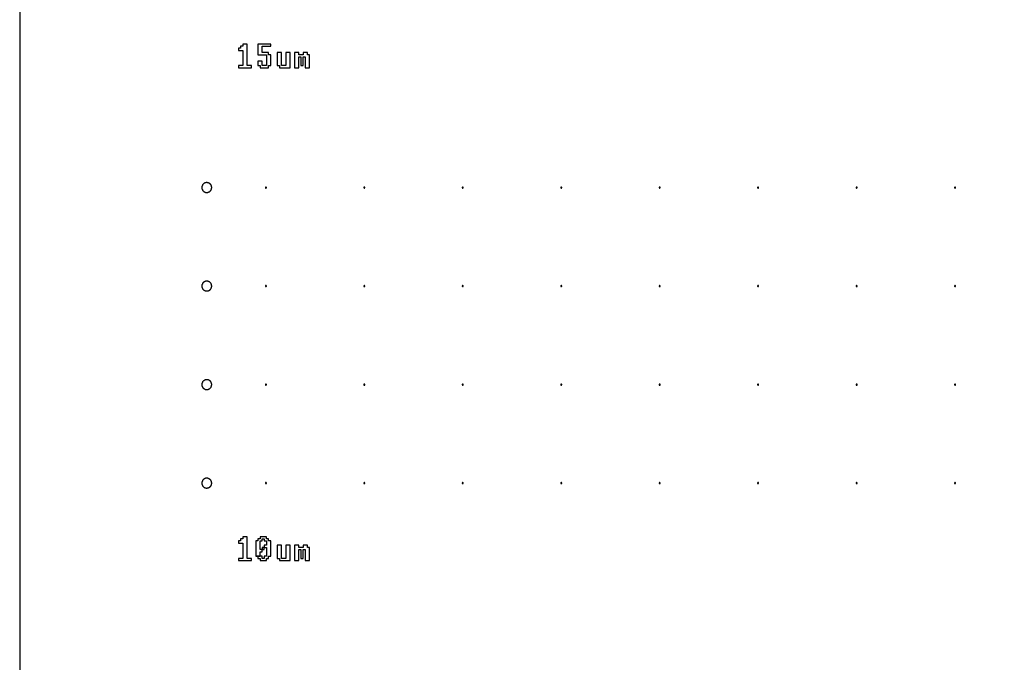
# Model space of a CAD drawing. Header units: millimetres. Extents: x 0 to 80, y 0 to 105.
# Tile 81 of 143: x 0 to 10, y 59 to 66. Entities that reach past the tile are written whole.
import ezdxf

# ---------------------------------------------------------------- set-up
doc = ezdxf.new("R2010")
doc.units = ezdxf.units.MM
doc.layers.add('CHROME', color=7, linetype='Continuous')
doc.layers.add('OUTLINE', color=1, linetype='Continuous')

msp = doc.modelspace()

# ---------------------------------------------------------------- linework, layer by layer
at = {"layer": 'CHROME'}
for points in [[(2.244, 65.413), (2.222, 65.413), (2.222, 65.391), (2.266, 65.391), (2.266, 65.238), (2.222, 65.238), (2.222, 65.216), (2.353, 65.216), (2.353, 65.238), (2.309, 65.238), (2.309, 65.456), (2.266, 65.456), (2.266, 65.434), (2.244, 65.434)], [(2.441, 65.238), (2.441, 65.216), (2.528, 65.216), (2.528, 65.238), (2.55, 65.238), (2.55, 65.347), (2.528, 65.347), (2.528, 65.369), (2.462, 65.369), (2.462, 65.434), (2.55, 65.434), (2.55, 65.456), (2.419, 65.456), (2.419, 65.347), (2.506, 65.347), (2.506, 65.238), (2.462, 65.238), (2.462, 65.281), (2.419, 65.281), (2.419, 65.238)], [(2.638, 65.238), (2.638, 65.216), (2.747, 65.216), (2.747, 65.369), (2.703, 65.369), (2.703, 65.238), (2.659, 65.238), (2.659, 65.369), (2.616, 65.369), (2.616, 65.238)], [(2.834, 65.216), (2.834, 65.325), (2.856, 65.325), (2.856, 65.238), (2.878, 65.238), (2.878, 65.325), (2.9, 65.325), (2.9, 65.216), (2.944, 65.216), (2.944, 65.347), (2.922, 65.347), (2.922, 65.369), (2.878, 65.369), (2.878, 65.347), (2.834, 65.347), (2.834, 65.369), (2.791, 65.369), (2.791, 65.216)], [(1.95, 64), (1.95, 64.002), (1.95, 64.005), (1.949, 64.007), (1.949, 64.01), (1.949, 64.012), (1.948, 64.015), (1.947, 64.017), (1.946, 64.019), (1.945, 64.021), (1.944, 64.024), (1.943, 64.026), (1.942, 64.028), (1.94, 64.03), (1.939, 64.032), (1.937, 64.034), (1.935, 64.035), (1.934, 64.037), (1.932, 64.039), (1.93, 64.04), (1.928, 64.042), (1.926, 64.043), (1.924, 64.044), (1.921, 64.045), (1.919, 64.046), (1.917, 64.047), (1.915, 64.048), (1.912, 64.049), (1.91, 64.049), (1.907, 64.049), (1.905, 64.05), (1.902, 64.05), (1.9, 64.05), (1.898, 64.05), (1.895, 64.05), (1.893, 64.049), (1.89, 64.049), (1.888, 64.049), (1.885, 64.048), (1.883, 64.047), (1.881, 64.046), (1.879, 64.045), (1.876, 64.044), (1.874, 64.043), (1.872, 64.042), (1.87, 64.04), (1.868, 64.039), (1.866, 64.037), (1.865, 64.035), (1.863, 64.034), (1.861, 64.032), (1.86, 64.03), (1.858, 64.028), (1.857, 64.026), (1.856, 64.024), (1.855, 64.021), (1.854, 64.019), (1.853, 64.017), (1.852, 64.015), (1.851, 64.012), (1.851, 64.01), (1.851, 64.007), (1.85, 64.005), (1.85, 64.002), (1.85, 64), (1.85, 63.998), (1.85, 63.995), (1.851, 63.993), (1.851, 63.99), (1.851, 63.988), (1.852, 63.985), (1.853, 63.983), (1.854, 63.981), (1.855, 63.979), (1.856, 63.976), (1.857, 63.974), (1.858, 63.972), (1.86, 63.97), (1.861, 63.968), (1.863, 63.966), (1.865, 63.965), (1.866, 63.963), (1.868, 63.961), (1.87, 63.96), (1.872, 63.958), (1.874, 63.957), (1.876, 63.956), (1.879, 63.955), (1.881, 63.954), (1.883, 63.953), (1.885, 63.952), (1.888, 63.951), (1.89, 63.951), (1.893, 63.951), (1.895, 63.95), (1.898, 63.95), (1.9, 63.95), (1.902, 63.95), (1.905, 63.95), (1.907, 63.951), (1.91, 63.951), (1.912, 63.951), (1.915, 63.952), (1.917, 63.953), (1.919, 63.954), (1.921, 63.955), (1.924, 63.956), (1.926, 63.957), (1.928, 63.958), (1.93, 63.96), (1.932, 63.961), (1.934, 63.963), (1.935, 63.965), (1.937, 63.966), (1.939, 63.968), (1.94, 63.97), (1.942, 63.972), (1.943, 63.974), (1.944, 63.976), (1.945, 63.979), (1.946, 63.981), (1.947, 63.983), (1.948, 63.985), (1.949, 63.988), (1.949, 63.99), (1.949, 63.993), (1.95, 63.995), (1.95, 63.998)], [(2.505, 64), (2.505, 64.001), (2.505, 64.002), (2.504, 64.003), (2.504, 64.004), (2.503, 64.004), (2.502, 64.005), (2.501, 64.005), (2.5, 64.005), (2.499, 64.005), (2.498, 64.005), (2.497, 64.004), (2.496, 64.004), (2.496, 64.003), (2.495, 64.002), (2.495, 64.001), (2.495, 64), (2.495, 63.999), (2.495, 63.998), (2.496, 63.997), (2.496, 63.996), (2.497, 63.996), (2.498, 63.995), (2.499, 63.995), (2.5, 63.995), (2.501, 63.995), (2.502, 63.995), (2.503, 63.996), (2.504, 63.996), (2.504, 63.997), (2.505, 63.998), (2.505, 63.999)], [(3.505, 64), (3.505, 64.001), (3.505, 64.002), (3.504, 64.003), (3.504, 64.004), (3.503, 64.004), (3.502, 64.005), (3.501, 64.005), (3.5, 64.005), (3.499, 64.005), (3.498, 64.005), (3.497, 64.004), (3.496, 64.004), (3.496, 64.003), (3.495, 64.002), (3.495, 64.001), (3.495, 64), (3.495, 63.999), (3.495, 63.998), (3.496, 63.997), (3.496, 63.996), (3.497, 63.996), (3.498, 63.995), (3.499, 63.995), (3.5, 63.995), (3.501, 63.995), (3.502, 63.995), (3.503, 63.996), (3.504, 63.996), (3.504, 63.997), (3.505, 63.998), (3.505, 63.999)], [(4.505, 64), (4.505, 64.001), (4.505, 64.002), (4.504, 64.003), (4.504, 64.004), (4.503, 64.004), (4.502, 64.005), (4.501, 64.005), (4.5, 64.005), (4.499, 64.005), (4.498, 64.005), (4.497, 64.004), (4.496, 64.004), (4.496, 64.003), (4.495, 64.002), (4.495, 64.001), (4.495, 64), (4.495, 63.999), (4.495, 63.998), (4.496, 63.997), (4.496, 63.996), (4.497, 63.996), (4.498, 63.995), (4.499, 63.995), (4.5, 63.995), (4.501, 63.995), (4.502, 63.995), (4.503, 63.996), (4.504, 63.996), (4.504, 63.997), (4.505, 63.998), (4.505, 63.999)], [(5.505, 64), (5.505, 64.001), (5.505, 64.002), (5.504, 64.003), (5.504, 64.004), (5.503, 64.004), (5.502, 64.005), (5.501, 64.005), (5.5, 64.005), (5.499, 64.005), (5.498, 64.005), (5.497, 64.004), (5.496, 64.004), (5.496, 64.003), (5.495, 64.002), (5.495, 64.001), (5.495, 64), (5.495, 63.999), (5.495, 63.998), (5.496, 63.997), (5.496, 63.996), (5.497, 63.996), (5.498, 63.995), (5.499, 63.995), (5.5, 63.995), (5.501, 63.995), (5.502, 63.995), (5.503, 63.996), (5.504, 63.996), (5.504, 63.997), (5.505, 63.998), (5.505, 63.999)], [(6.505, 64), (6.505, 64.001), (6.505, 64.002), (6.504, 64.003), (6.504, 64.004), (6.503, 64.004), (6.502, 64.005), (6.501, 64.005), (6.5, 64.005), (6.499, 64.005), (6.498, 64.005), (6.497, 64.004), (6.496, 64.004), (6.496, 64.003), (6.495, 64.002), (6.495, 64.001), (6.495, 64), (6.495, 63.999), (6.495, 63.998), (6.496, 63.997), (6.496, 63.996), (6.497, 63.996), (6.498, 63.995), (6.499, 63.995), (6.5, 63.995), (6.501, 63.995), (6.502, 63.995), (6.503, 63.996), (6.504, 63.996), (6.504, 63.997), (6.505, 63.998), (6.505, 63.999)], [(7.505, 64), (7.505, 64.001), (7.505, 64.002), (7.504, 64.003), (7.504, 64.004), (7.503, 64.004), (7.502, 64.005), (7.501, 64.005), (7.5, 64.005), (7.499, 64.005), (7.498, 64.005), (7.497, 64.004), (7.496, 64.004), (7.496, 64.003), (7.495, 64.002), (7.495, 64.001), (7.495, 64), (7.495, 63.999), (7.495, 63.998), (7.496, 63.997), (7.496, 63.996), (7.497, 63.996), (7.498, 63.995), (7.499, 63.995), (7.5, 63.995), (7.501, 63.995), (7.502, 63.995), (7.503, 63.996), (7.504, 63.996), (7.504, 63.997), (7.505, 63.998), (7.505, 63.999)], [(8.505, 64), (8.505, 64.001), (8.505, 64.002), (8.504, 64.003), (8.504, 64.004), (8.503, 64.004), (8.502, 64.005), (8.501, 64.005), (8.5, 64.005), (8.499, 64.005), (8.498, 64.005), (8.497, 64.004), (8.496, 64.004), (8.496, 64.003), (8.495, 64.002), (8.495, 64.001), (8.495, 64), (8.495, 63.999), (8.495, 63.998), (8.496, 63.997), (8.496, 63.996), (8.497, 63.996), (8.498, 63.995), (8.499, 63.995), (8.5, 63.995), (8.501, 63.995), (8.502, 63.995), (8.503, 63.996), (8.504, 63.996), (8.504, 63.997), (8.505, 63.998), (8.505, 63.999)], [(9.505, 64), (9.505, 64.001), (9.505, 64.002), (9.504, 64.003), (9.504, 64.004), (9.503, 64.004), (9.502, 64.005), (9.501, 64.005), (9.5, 64.005), (9.499, 64.005), (9.498, 64.005), (9.497, 64.004), (9.496, 64.004), (9.496, 64.003), (9.495, 64.002), (9.495, 64.001), (9.495, 64), (9.495, 63.999), (9.495, 63.998), (9.496, 63.997), (9.496, 63.996), (9.497, 63.996), (9.498, 63.995), (9.499, 63.995), (9.5, 63.995), (9.501, 63.995), (9.502, 63.995), (9.503, 63.996), (9.504, 63.996), (9.504, 63.997), (9.505, 63.998), (9.505, 63.999)], [(1.95, 63), (1.95, 63.002), (1.95, 63.005), (1.949, 63.007), (1.949, 63.01), (1.949, 63.012), (1.948, 63.015), (1.947, 63.017), (1.946, 63.019), (1.945, 63.021), (1.944, 63.024), (1.943, 63.026), (1.942, 63.028), (1.94, 63.03), (1.939, 63.032), (1.937, 63.034), (1.935, 63.035), (1.934, 63.037), (1.932, 63.039), (1.93, 63.04), (1.928, 63.042), (1.926, 63.043), (1.924, 63.044), (1.921, 63.045), (1.919, 63.046), (1.917, 63.047), (1.915, 63.048), (1.912, 63.049), (1.91, 63.049), (1.907, 63.049), (1.905, 63.05), (1.902, 63.05), (1.9, 63.05), (1.898, 63.05), (1.895, 63.05), (1.893, 63.049), (1.89, 63.049), (1.888, 63.049), (1.885, 63.048), (1.883, 63.047), (1.881, 63.046), (1.879, 63.045), (1.876, 63.044), (1.874, 63.043), (1.872, 63.042), (1.87, 63.04), (1.868, 63.039), (1.866, 63.037), (1.865, 63.035), (1.863, 63.034), (1.861, 63.032), (1.86, 63.03), (1.858, 63.028), (1.857, 63.026), (1.856, 63.024), (1.855, 63.021), (1.854, 63.019), (1.853, 63.017), (1.852, 63.015), (1.851, 63.012), (1.851, 63.01), (1.851, 63.007), (1.85, 63.005), (1.85, 63.002), (1.85, 63), (1.85, 62.998), (1.85, 62.995), (1.851, 62.993), (1.851, 62.99), (1.851, 62.988), (1.852, 62.985), (1.853, 62.983), (1.854, 62.981), (1.855, 62.979), (1.856, 62.976), (1.857, 62.974), (1.858, 62.972), (1.86, 62.97), (1.861, 62.968), (1.863, 62.966), (1.865, 62.965), (1.866, 62.963), (1.868, 62.961), (1.87, 62.96), (1.872, 62.958), (1.874, 62.957), (1.876, 62.956), (1.879, 62.955), (1.881, 62.954), (1.883, 62.953), (1.885, 62.952), (1.888, 62.951), (1.89, 62.951), (1.893, 62.951), (1.895, 62.95), (1.898, 62.95), (1.9, 62.95), (1.902, 62.95), (1.905, 62.95), (1.907, 62.951), (1.91, 62.951), (1.912, 62.951), (1.915, 62.952), (1.917, 62.953), (1.919, 62.954), (1.921, 62.955), (1.924, 62.956), (1.926, 62.957), (1.928, 62.958), (1.93, 62.96), (1.932, 62.961), (1.934, 62.963), (1.935, 62.965), (1.937, 62.966), (1.939, 62.968), (1.94, 62.97), (1.942, 62.972), (1.943, 62.974), (1.944, 62.976), (1.945, 62.979), (1.946, 62.981), (1.947, 62.983), (1.948, 62.985), (1.949, 62.988), (1.949, 62.99), (1.949, 62.993), (1.95, 62.995), (1.95, 62.998)], [(2.505, 63), (2.505, 63.001), (2.505, 63.002), (2.504, 63.003), (2.504, 63.004), (2.503, 63.004), (2.502, 63.005), (2.501, 63.005), (2.5, 63.005), (2.499, 63.005), (2.498, 63.005), (2.497, 63.004), (2.496, 63.004), (2.496, 63.003), (2.495, 63.002), (2.495, 63.001), (2.495, 63), (2.495, 62.999), (2.495, 62.998), (2.496, 62.997), (2.496, 62.996), (2.497, 62.996), (2.498, 62.995), (2.499, 62.995), (2.5, 62.995), (2.501, 62.995), (2.502, 62.995), (2.503, 62.996), (2.504, 62.996), (2.504, 62.997), (2.505, 62.998), (2.505, 62.999)], [(3.505, 63), (3.505, 63.001), (3.505, 63.002), (3.504, 63.003), (3.504, 63.004), (3.503, 63.004), (3.502, 63.005), (3.501, 63.005), (3.5, 63.005), (3.499, 63.005), (3.498, 63.005), (3.497, 63.004), (3.496, 63.004), (3.496, 63.003), (3.495, 63.002), (3.495, 63.001), (3.495, 63), (3.495, 62.999), (3.495, 62.998), (3.496, 62.997), (3.496, 62.996), (3.497, 62.996), (3.498, 62.995), (3.499, 62.995), (3.5, 62.995), (3.501, 62.995), (3.502, 62.995), (3.503, 62.996), (3.504, 62.996), (3.504, 62.997), (3.505, 62.998), (3.505, 62.999)], [(4.505, 63), (4.505, 63.001), (4.505, 63.002), (4.504, 63.003), (4.504, 63.004), (4.503, 63.004), (4.502, 63.005), (4.501, 63.005), (4.5, 63.005), (4.499, 63.005), (4.498, 63.005), (4.497, 63.004), (4.496, 63.004), (4.496, 63.003), (4.495, 63.002), (4.495, 63.001), (4.495, 63), (4.495, 62.999), (4.495, 62.998), (4.496, 62.997), (4.496, 62.996), (4.497, 62.996), (4.498, 62.995), (4.499, 62.995), (4.5, 62.995), (4.501, 62.995), (4.502, 62.995), (4.503, 62.996), (4.504, 62.996), (4.504, 62.997), (4.505, 62.998), (4.505, 62.999)], [(5.505, 63), (5.505, 63.001), (5.505, 63.002), (5.504, 63.003), (5.504, 63.004), (5.503, 63.004), (5.502, 63.005), (5.501, 63.005), (5.5, 63.005), (5.499, 63.005), (5.498, 63.005), (5.497, 63.004), (5.496, 63.004), (5.496, 63.003), (5.495, 63.002), (5.495, 63.001), (5.495, 63), (5.495, 62.999), (5.495, 62.998), (5.496, 62.997), (5.496, 62.996), (5.497, 62.996), (5.498, 62.995), (5.499, 62.995), (5.5, 62.995), (5.501, 62.995), (5.502, 62.995), (5.503, 62.996), (5.504, 62.996), (5.504, 62.997), (5.505, 62.998), (5.505, 62.999)], [(6.505, 63), (6.505, 63.001), (6.505, 63.002), (6.504, 63.003), (6.504, 63.004), (6.503, 63.004), (6.502, 63.005), (6.501, 63.005), (6.5, 63.005), (6.499, 63.005), (6.498, 63.005), (6.497, 63.004), (6.496, 63.004), (6.496, 63.003), (6.495, 63.002), (6.495, 63.001), (6.495, 63), (6.495, 62.999), (6.495, 62.998), (6.496, 62.997), (6.496, 62.996), (6.497, 62.996), (6.498, 62.995), (6.499, 62.995), (6.5, 62.995), (6.501, 62.995), (6.502, 62.995), (6.503, 62.996), (6.504, 62.996), (6.504, 62.997), (6.505, 62.998), (6.505, 62.999)], [(7.505, 63), (7.505, 63.001), (7.505, 63.002), (7.504, 63.003), (7.504, 63.004), (7.503, 63.004), (7.502, 63.005), (7.501, 63.005), (7.5, 63.005), (7.499, 63.005), (7.498, 63.005), (7.497, 63.004), (7.496, 63.004), (7.496, 63.003), (7.495, 63.002), (7.495, 63.001), (7.495, 63), (7.495, 62.999), (7.495, 62.998), (7.496, 62.997), (7.496, 62.996), (7.497, 62.996), (7.498, 62.995), (7.499, 62.995), (7.5, 62.995), (7.501, 62.995), (7.502, 62.995), (7.503, 62.996), (7.504, 62.996), (7.504, 62.997), (7.505, 62.998), (7.505, 62.999)], [(8.505, 63), (8.505, 63.001), (8.505, 63.002), (8.504, 63.003), (8.504, 63.004), (8.503, 63.004), (8.502, 63.005), (8.501, 63.005), (8.5, 63.005), (8.499, 63.005), (8.498, 63.005), (8.497, 63.004), (8.496, 63.004), (8.496, 63.003), (8.495, 63.002), (8.495, 63.001), (8.495, 63), (8.495, 62.999), (8.495, 62.998), (8.496, 62.997), (8.496, 62.996), (8.497, 62.996), (8.498, 62.995), (8.499, 62.995), (8.5, 62.995), (8.501, 62.995), (8.502, 62.995), (8.503, 62.996), (8.504, 62.996), (8.504, 62.997), (8.505, 62.998), (8.505, 62.999)], [(9.505, 63), (9.505, 63.001), (9.505, 63.002), (9.504, 63.003), (9.504, 63.004), (9.503, 63.004), (9.502, 63.005), (9.501, 63.005), (9.5, 63.005), (9.499, 63.005), (9.498, 63.005), (9.497, 63.004), (9.496, 63.004), (9.496, 63.003), (9.495, 63.002), (9.495, 63.001), (9.495, 63), (9.495, 62.999), (9.495, 62.998), (9.496, 62.997), (9.496, 62.996), (9.497, 62.996), (9.498, 62.995), (9.499, 62.995), (9.5, 62.995), (9.501, 62.995), (9.502, 62.995), (9.503, 62.996), (9.504, 62.996), (9.504, 62.997), (9.505, 62.998), (9.505, 62.999)], [(1.95, 62), (1.95, 62.002), (1.95, 62.005), (1.949, 62.007), (1.949, 62.01), (1.949, 62.012), (1.948, 62.015), (1.947, 62.017), (1.946, 62.019), (1.945, 62.021), (1.944, 62.024), (1.943, 62.026), (1.942, 62.028), (1.94, 62.03), (1.939, 62.032), (1.937, 62.034), (1.935, 62.035), (1.934, 62.037), (1.932, 62.039), (1.93, 62.04), (1.928, 62.042), (1.926, 62.043), (1.924, 62.044), (1.921, 62.045), (1.919, 62.046), (1.917, 62.047), (1.915, 62.048), (1.912, 62.049), (1.91, 62.049), (1.907, 62.049), (1.905, 62.05), (1.902, 62.05), (1.9, 62.05), (1.898, 62.05), (1.895, 62.05), (1.893, 62.049), (1.89, 62.049), (1.888, 62.049), (1.885, 62.048), (1.883, 62.047), (1.881, 62.046), (1.879, 62.045), (1.876, 62.044), (1.874, 62.043), (1.872, 62.042), (1.87, 62.04), (1.868, 62.039), (1.866, 62.037), (1.865, 62.035), (1.863, 62.034), (1.861, 62.032), (1.86, 62.03), (1.858, 62.028), (1.857, 62.026), (1.856, 62.024), (1.855, 62.021), (1.854, 62.019), (1.853, 62.017), (1.852, 62.015), (1.851, 62.012), (1.851, 62.01), (1.851, 62.007), (1.85, 62.005), (1.85, 62.002), (1.85, 62), (1.85, 61.998), (1.85, 61.995), (1.851, 61.993), (1.851, 61.99), (1.851, 61.988), (1.852, 61.985), (1.853, 61.983), (1.854, 61.981), (1.855, 61.979), (1.856, 61.976), (1.857, 61.974), (1.858, 61.972), (1.86, 61.97), (1.861, 61.968), (1.863, 61.966), (1.865, 61.965), (1.866, 61.963), (1.868, 61.961), (1.87, 61.96), (1.872, 61.958), (1.874, 61.957), (1.876, 61.956), (1.879, 61.955), (1.881, 61.954), (1.883, 61.953), (1.885, 61.952), (1.888, 61.951), (1.89, 61.951), (1.893, 61.951), (1.895, 61.95), (1.898, 61.95), (1.9, 61.95), (1.902, 61.95), (1.905, 61.95), (1.907, 61.951), (1.91, 61.951), (1.912, 61.951), (1.915, 61.952), (1.917, 61.953), (1.919, 61.954), (1.921, 61.955), (1.924, 61.956), (1.926, 61.957), (1.928, 61.958), (1.93, 61.96), (1.932, 61.961), (1.934, 61.963), (1.935, 61.965), (1.937, 61.966), (1.939, 61.968), (1.94, 61.97), (1.942, 61.972), (1.943, 61.974), (1.944, 61.976), (1.945, 61.979), (1.946, 61.981), (1.947, 61.983), (1.948, 61.985), (1.949, 61.988), (1.949, 61.99), (1.949, 61.993), (1.95, 61.995), (1.95, 61.998)], [(2.505, 62), (2.505, 62.001), (2.505, 62.002), (2.504, 62.003), (2.504, 62.004), (2.503, 62.004), (2.502, 62.005), (2.501, 62.005), (2.5, 62.005), (2.499, 62.005), (2.498, 62.005), (2.497, 62.004), (2.496, 62.004), (2.496, 62.003), (2.495, 62.002), (2.495, 62.001), (2.495, 62), (2.495, 61.999), (2.495, 61.998), (2.496, 61.997), (2.496, 61.996), (2.497, 61.996), (2.498, 61.995), (2.499, 61.995), (2.5, 61.995), (2.501, 61.995), (2.502, 61.995), (2.503, 61.996), (2.504, 61.996), (2.504, 61.997), (2.505, 61.998), (2.505, 61.999)], [(3.505, 62), (3.505, 62.001), (3.505, 62.002), (3.504, 62.003), (3.504, 62.004), (3.503, 62.004), (3.502, 62.005), (3.501, 62.005), (3.5, 62.005), (3.499, 62.005), (3.498, 62.005), (3.497, 62.004), (3.496, 62.004), (3.496, 62.003), (3.495, 62.002), (3.495, 62.001), (3.495, 62), (3.495, 61.999), (3.495, 61.998), (3.496, 61.997), (3.496, 61.996), (3.497, 61.996), (3.498, 61.995), (3.499, 61.995), (3.5, 61.995), (3.501, 61.995), (3.502, 61.995), (3.503, 61.996), (3.504, 61.996), (3.504, 61.997), (3.505, 61.998), (3.505, 61.999)], [(4.505, 62), (4.505, 62.001), (4.505, 62.002), (4.504, 62.003), (4.504, 62.004), (4.503, 62.004), (4.502, 62.005), (4.501, 62.005), (4.5, 62.005), (4.499, 62.005), (4.498, 62.005), (4.497, 62.004), (4.496, 62.004), (4.496, 62.003), (4.495, 62.002), (4.495, 62.001), (4.495, 62), (4.495, 61.999), (4.495, 61.998), (4.496, 61.997), (4.496, 61.996), (4.497, 61.996), (4.498, 61.995), (4.499, 61.995), (4.5, 61.995), (4.501, 61.995), (4.502, 61.995), (4.503, 61.996), (4.504, 61.996), (4.504, 61.997), (4.505, 61.998), (4.505, 61.999)], [(5.505, 62), (5.505, 62.001), (5.505, 62.002), (5.504, 62.003), (5.504, 62.004), (5.503, 62.004), (5.502, 62.005), (5.501, 62.005), (5.5, 62.005), (5.499, 62.005), (5.498, 62.005), (5.497, 62.004), (5.496, 62.004), (5.496, 62.003), (5.495, 62.002), (5.495, 62.001), (5.495, 62), (5.495, 61.999), (5.495, 61.998), (5.496, 61.997), (5.496, 61.996), (5.497, 61.996), (5.498, 61.995), (5.499, 61.995), (5.5, 61.995), (5.501, 61.995), (5.502, 61.995), (5.503, 61.996), (5.504, 61.996), (5.504, 61.997), (5.505, 61.998), (5.505, 61.999)], [(6.505, 62), (6.505, 62.001), (6.505, 62.002), (6.504, 62.003), (6.504, 62.004), (6.503, 62.004), (6.502, 62.005), (6.501, 62.005), (6.5, 62.005), (6.499, 62.005), (6.498, 62.005), (6.497, 62.004), (6.496, 62.004), (6.496, 62.003), (6.495, 62.002), (6.495, 62.001), (6.495, 62), (6.495, 61.999), (6.495, 61.998), (6.496, 61.997), (6.496, 61.996), (6.497, 61.996), (6.498, 61.995), (6.499, 61.995), (6.5, 61.995), (6.501, 61.995), (6.502, 61.995), (6.503, 61.996), (6.504, 61.996), (6.504, 61.997), (6.505, 61.998), (6.505, 61.999)], [(7.505, 62), (7.505, 62.001), (7.505, 62.002), (7.504, 62.003), (7.504, 62.004), (7.503, 62.004), (7.502, 62.005), (7.501, 62.005), (7.5, 62.005), (7.499, 62.005), (7.498, 62.005), (7.497, 62.004), (7.496, 62.004), (7.496, 62.003), (7.495, 62.002), (7.495, 62.001), (7.495, 62), (7.495, 61.999), (7.495, 61.998), (7.496, 61.997), (7.496, 61.996), (7.497, 61.996), (7.498, 61.995), (7.499, 61.995), (7.5, 61.995), (7.501, 61.995), (7.502, 61.995), (7.503, 61.996), (7.504, 61.996), (7.504, 61.997), (7.505, 61.998), (7.505, 61.999)], [(8.505, 62), (8.505, 62.001), (8.505, 62.002), (8.504, 62.003), (8.504, 62.004), (8.503, 62.004), (8.502, 62.005), (8.501, 62.005), (8.5, 62.005), (8.499, 62.005), (8.498, 62.005), (8.497, 62.004), (8.496, 62.004), (8.496, 62.003), (8.495, 62.002), (8.495, 62.001), (8.495, 62), (8.495, 61.999), (8.495, 61.998), (8.496, 61.997), (8.496, 61.996), (8.497, 61.996), (8.498, 61.995), (8.499, 61.995), (8.5, 61.995), (8.501, 61.995), (8.502, 61.995), (8.503, 61.996), (8.504, 61.996), (8.504, 61.997), (8.505, 61.998), (8.505, 61.999)], [(9.505, 62), (9.505, 62.001), (9.505, 62.002), (9.504, 62.003), (9.504, 62.004), (9.503, 62.004), (9.502, 62.005), (9.501, 62.005), (9.5, 62.005), (9.499, 62.005), (9.498, 62.005), (9.497, 62.004), (9.496, 62.004), (9.496, 62.003), (9.495, 62.002), (9.495, 62.001), (9.495, 62), (9.495, 61.999), (9.495, 61.998), (9.496, 61.997), (9.496, 61.996), (9.497, 61.996), (9.498, 61.995), (9.499, 61.995), (9.5, 61.995), (9.501, 61.995), (9.502, 61.995), (9.503, 61.996), (9.504, 61.996), (9.504, 61.997), (9.505, 61.998), (9.505, 61.999)], [(1.95, 61), (1.95, 61.002), (1.95, 61.005), (1.949, 61.007), (1.949, 61.01), (1.949, 61.012), (1.948, 61.015), (1.947, 61.017), (1.946, 61.019), (1.945, 61.021), (1.944, 61.024), (1.943, 61.026), (1.942, 61.028), (1.94, 61.03), (1.939, 61.032), (1.937, 61.034), (1.935, 61.035), (1.934, 61.037), (1.932, 61.039), (1.93, 61.04), (1.928, 61.042), (1.926, 61.043), (1.924, 61.044), (1.921, 61.045), (1.919, 61.046), (1.917, 61.047), (1.915, 61.048), (1.912, 61.049), (1.91, 61.049), (1.907, 61.049), (1.905, 61.05), (1.902, 61.05), (1.9, 61.05), (1.898, 61.05), (1.895, 61.05), (1.893, 61.049), (1.89, 61.049), (1.888, 61.049), (1.885, 61.048), (1.883, 61.047), (1.881, 61.046), (1.879, 61.045), (1.876, 61.044), (1.874, 61.043), (1.872, 61.042), (1.87, 61.04), (1.868, 61.039), (1.866, 61.037), (1.865, 61.035), (1.863, 61.034), (1.861, 61.032), (1.86, 61.03), (1.858, 61.028), (1.857, 61.026), (1.856, 61.024), (1.855, 61.021), (1.854, 61.019), (1.853, 61.017), (1.852, 61.015), (1.851, 61.012), (1.851, 61.01), (1.851, 61.007), (1.85, 61.005), (1.85, 61.002), (1.85, 61), (1.85, 60.998), (1.85, 60.995), (1.851, 60.993), (1.851, 60.99), (1.851, 60.988), (1.852, 60.985), (1.853, 60.983), (1.854, 60.981), (1.855, 60.979), (1.856, 60.976), (1.857, 60.974), (1.858, 60.972), (1.86, 60.97), (1.861, 60.968), (1.863, 60.966), (1.865, 60.965), (1.866, 60.963), (1.868, 60.961), (1.87, 60.96), (1.872, 60.958), (1.874, 60.957), (1.876, 60.956), (1.879, 60.955), (1.881, 60.954), (1.883, 60.953), (1.885, 60.952), (1.888, 60.951), (1.89, 60.951), (1.893, 60.951), (1.895, 60.95), (1.898, 60.95), (1.9, 60.95), (1.902, 60.95), (1.905, 60.95), (1.907, 60.951), (1.91, 60.951), (1.912, 60.951), (1.915, 60.952), (1.917, 60.953), (1.919, 60.954), (1.921, 60.955), (1.924, 60.956), (1.926, 60.957), (1.928, 60.958), (1.93, 60.96), (1.932, 60.961), (1.934, 60.963), (1.935, 60.965), (1.937, 60.966), (1.939, 60.968), (1.94, 60.97), (1.942, 60.972), (1.943, 60.974), (1.944, 60.976), (1.945, 60.979), (1.946, 60.981), (1.947, 60.983), (1.948, 60.985), (1.949, 60.988), (1.949, 60.99), (1.949, 60.993), (1.95, 60.995), (1.95, 60.998)], [(2.505, 61), (2.505, 61.001), (2.505, 61.002), (2.504, 61.003), (2.504, 61.004), (2.503, 61.004), (2.502, 61.005), (2.501, 61.005), (2.5, 61.005), (2.499, 61.005), (2.498, 61.005), (2.497, 61.004), (2.496, 61.004), (2.496, 61.003), (2.495, 61.002), (2.495, 61.001), (2.495, 61), (2.495, 60.999), (2.495, 60.998), (2.496, 60.997), (2.496, 60.996), (2.497, 60.996), (2.498, 60.995), (2.499, 60.995), (2.5, 60.995), (2.501, 60.995), (2.502, 60.995), (2.503, 60.996), (2.504, 60.996), (2.504, 60.997), (2.505, 60.998), (2.505, 60.999)], [(3.505, 61), (3.505, 61.001), (3.505, 61.002), (3.504, 61.003), (3.504, 61.004), (3.503, 61.004), (3.502, 61.005), (3.501, 61.005), (3.5, 61.005), (3.499, 61.005), (3.498, 61.005), (3.497, 61.004), (3.496, 61.004), (3.496, 61.003), (3.495, 61.002), (3.495, 61.001), (3.495, 61), (3.495, 60.999), (3.495, 60.998), (3.496, 60.997), (3.496, 60.996), (3.497, 60.996), (3.498, 60.995), (3.499, 60.995), (3.5, 60.995), (3.501, 60.995), (3.502, 60.995), (3.503, 60.996), (3.504, 60.996), (3.504, 60.997), (3.505, 60.998), (3.505, 60.999)], [(4.505, 61), (4.505, 61.001), (4.505, 61.002), (4.504, 61.003), (4.504, 61.004), (4.503, 61.004), (4.502, 61.005), (4.501, 61.005), (4.5, 61.005), (4.499, 61.005), (4.498, 61.005), (4.497, 61.004), (4.496, 61.004), (4.496, 61.003), (4.495, 61.002), (4.495, 61.001), (4.495, 61), (4.495, 60.999), (4.495, 60.998), (4.496, 60.997), (4.496, 60.996), (4.497, 60.996), (4.498, 60.995), (4.499, 60.995), (4.5, 60.995), (4.501, 60.995), (4.502, 60.995), (4.503, 60.996), (4.504, 60.996), (4.504, 60.997), (4.505, 60.998), (4.505, 60.999)], [(5.505, 61), (5.505, 61.001), (5.505, 61.002), (5.504, 61.003), (5.504, 61.004), (5.503, 61.004), (5.502, 61.005), (5.501, 61.005), (5.5, 61.005), (5.499, 61.005), (5.498, 61.005), (5.497, 61.004), (5.496, 61.004), (5.496, 61.003), (5.495, 61.002), (5.495, 61.001), (5.495, 61), (5.495, 60.999), (5.495, 60.998), (5.496, 60.997), (5.496, 60.996), (5.497, 60.996), (5.498, 60.995), (5.499, 60.995), (5.5, 60.995), (5.501, 60.995), (5.502, 60.995), (5.503, 60.996), (5.504, 60.996), (5.504, 60.997), (5.505, 60.998), (5.505, 60.999)], [(6.505, 61), (6.505, 61.001), (6.505, 61.002), (6.504, 61.003), (6.504, 61.004), (6.503, 61.004), (6.502, 61.005), (6.501, 61.005), (6.5, 61.005), (6.499, 61.005), (6.498, 61.005), (6.497, 61.004), (6.496, 61.004), (6.496, 61.003), (6.495, 61.002), (6.495, 61.001), (6.495, 61), (6.495, 60.999), (6.495, 60.998), (6.496, 60.997), (6.496, 60.996), (6.497, 60.996), (6.498, 60.995), (6.499, 60.995), (6.5, 60.995), (6.501, 60.995), (6.502, 60.995), (6.503, 60.996), (6.504, 60.996), (6.504, 60.997), (6.505, 60.998), (6.505, 60.999)], [(7.505, 61), (7.505, 61.001), (7.505, 61.002), (7.504, 61.003), (7.504, 61.004), (7.503, 61.004), (7.502, 61.005), (7.501, 61.005), (7.5, 61.005), (7.499, 61.005), (7.498, 61.005), (7.497, 61.004), (7.496, 61.004), (7.496, 61.003), (7.495, 61.002), (7.495, 61.001), (7.495, 61), (7.495, 60.999), (7.495, 60.998), (7.496, 60.997), (7.496, 60.996), (7.497, 60.996), (7.498, 60.995), (7.499, 60.995), (7.5, 60.995), (7.501, 60.995), (7.502, 60.995), (7.503, 60.996), (7.504, 60.996), (7.504, 60.997), (7.505, 60.998), (7.505, 60.999)], [(8.505, 61), (8.505, 61.001), (8.505, 61.002), (8.504, 61.003), (8.504, 61.004), (8.503, 61.004), (8.502, 61.005), (8.501, 61.005), (8.5, 61.005), (8.499, 61.005), (8.498, 61.005), (8.497, 61.004), (8.496, 61.004), (8.496, 61.003), (8.495, 61.002), (8.495, 61.001), (8.495, 61), (8.495, 60.999), (8.495, 60.998), (8.496, 60.997), (8.496, 60.996), (8.497, 60.996), (8.498, 60.995), (8.499, 60.995), (8.5, 60.995), (8.501, 60.995), (8.502, 60.995), (8.503, 60.996), (8.504, 60.996), (8.504, 60.997), (8.505, 60.998), (8.505, 60.999)], [(9.505, 61), (9.505, 61.001), (9.505, 61.002), (9.504, 61.003), (9.504, 61.004), (9.503, 61.004), (9.502, 61.005), (9.501, 61.005), (9.5, 61.005), (9.499, 61.005), (9.498, 61.005), (9.497, 61.004), (9.496, 61.004), (9.496, 61.003), (9.495, 61.002), (9.495, 61.001), (9.495, 61), (9.495, 60.999), (9.495, 60.998), (9.496, 60.997), (9.496, 60.996), (9.497, 60.996), (9.498, 60.995), (9.499, 60.995), (9.5, 60.995), (9.501, 60.995), (9.502, 60.995), (9.503, 60.996), (9.504, 60.996), (9.504, 60.997), (9.505, 60.998), (9.505, 60.999)], [(2.244, 60.413), (2.222, 60.413), (2.222, 60.391), (2.266, 60.391), (2.266, 60.237), (2.222, 60.237), (2.222, 60.216), (2.353, 60.216), (2.353, 60.237), (2.309, 60.237), (2.309, 60.456), (2.266, 60.456), (2.266, 60.434), (2.244, 60.434)], [(2.528, 60.259), (2.55, 60.259), (2.55, 60.413), (2.528, 60.413), (2.528, 60.434), (2.506, 60.434), (2.506, 60.456), (2.441, 60.456), (2.441, 60.434), (2.419, 60.434), (2.419, 60.413), (2.397, 60.413), (2.397, 60.259), (2.441, 60.259), (2.441, 60.303), (2.462, 60.303), (2.462, 60.325), (2.441, 60.325), (2.441, 60.413), (2.462, 60.413), (2.462, 60.434), (2.484, 60.434), (2.484, 60.413), (2.506, 60.413), (2.506, 60.369), (2.484, 60.369), (2.484, 60.347), (2.506, 60.347), (2.506, 60.259), (2.484, 60.259), (2.484, 60.237), (2.462, 60.237), (2.462, 60.259), (2.441, 60.259), (2.397, 60.259), (2.419, 60.259), (2.419, 60.237), (2.441, 60.237), (2.441, 60.216), (2.506, 60.216), (2.506, 60.237), (2.528, 60.237)], [(2.484, 60.347), (2.462, 60.347), (2.462, 60.325), (2.484, 60.325)], [(2.638, 60.237), (2.638, 60.216), (2.747, 60.216), (2.747, 60.369), (2.703, 60.369), (2.703, 60.237), (2.659, 60.237), (2.659, 60.369), (2.616, 60.369), (2.616, 60.237)], [(2.834, 60.216), (2.834, 60.325), (2.856, 60.325), (2.856, 60.237), (2.878, 60.237), (2.878, 60.325), (2.9, 60.325), (2.9, 60.216), (2.944, 60.216), (2.944, 60.347), (2.922, 60.347), (2.922, 60.369), (2.878, 60.369), (2.878, 60.347), (2.834, 60.347), (2.834, 60.369), (2.791, 60.369), (2.791, 60.216)]]:
    msp.add_lwpolyline(points, close=True, dxfattribs=at)
at = {"layer": 'OUTLINE'}
msp.add_lwpolyline([(0, 0), (80, 0), (80, 105), (0, 105)], close=True, dxfattribs=at)

doc.saveas('drawing.dxf')
